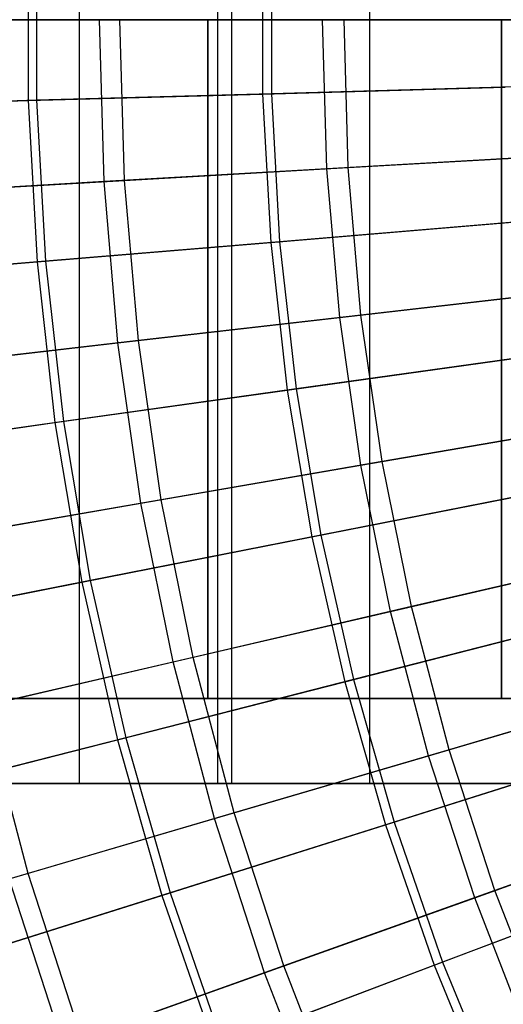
# Model space of a CAD drawing. Extents: x 0.1 to 12.1, y -6 to 6.
# Tile 20 of 256: x 2.6 to 3.2, y -1.2 to 0. Entities that reach past the tile are written whole.
import ezdxf

# ---------------------------------------------------------------- set-up
doc = ezdxf.new("R2010")
doc.units = 0
doc.header["$LTSCALE"] = 2.54
doc.layers.get('0').update_dxf_attribs({"linetype": 'CONTINUOUS'})

# ---------------------------------------------------------------- blocks, each defined once
blk = doc.blocks.new('DROPS_COLOR_B-11195_STL')
at = {"color": 0}
for p, q in [((2.695, -0.9, 41.772), (2.695, 0.9, 41.772)), ((2.695, -0.9, 41.772), (2.695, 0.9, 41.772)), ((2.695, -0.9, 46.0971), (2.695, 0.9, 46.0971)), ((2.695, -0.9, 46.0971), (2.695, 0.9, 46.0971)), ((2.8578, -0.9, 41.5374), (2.8578, 0.9, 41.5374)), ((2.8578, -0.9, 41.5374), (2.8578, 0.9, 41.5374)), ((2.8578, -0.9, 46.3317), (2.8578, 0.9, 46.3317)), ((2.8578, -0.9, 46.3317), (2.8578, 0.9, 46.3317)), ((2.8744, -0.9, 51.8589), (2.8744, 0.9, 51.8589)), ((2.8744, -0.9, 51.8589), (2.8744, 0.9, 51.8589)), ((2.8744, -0.9, 62.0279), (2.8744, 0.9, 62.0279)), ((2.8744, -0.9, 62.0279), (2.8744, 0.9, 62.0279)), ((3.037, -0.9, 41.3151), (3.037, 0.9, 41.3151)), ((3.037, -0.9, 41.3151), (3.037, 0.9, 41.3151)), ((3.037, -0.9, 46.554), (3.037, 0.9, 46.554)), ((3.037, -0.9, 46.554), (3.037, 0.9, 46.554)), ((2.724, -0.1908, 12.3507), (2.7185, 0, 12.3507)), ((2.724, -0.1908, 12.3507), (2.7185, 0, 12.3507)), ((2.7481, -0.1894, 3.0173), (2.7426, 0, 3.0173)), ((2.7481, -0.1894, 3.0173), (2.7426, 0, 3.0173)), ((2.9865, -0.1758, 12.5437), (2.9814, 0, 12.5437)), ((2.9865, -0.1758, 12.5437), (2.9814, 0, 12.5437)), ((3.0116, -0.1743, 2.8256), (3.0066, 0, 2.8256)), ((3.0116, -0.1743, 2.8256), (3.0066, 0, 2.8256)), ((2.8461, 0, 18.1174), (2.5245, 0, 18.4121)), ((2.5245, 0, 35.4831), (2.8461, 0, 35.7778)), ((2.8461, 0, 18.1174), (2.5245, 0, 18.4121)), ((2.5245, 0, 35.4831), (2.8461, 0, 35.7778)), ((3.1921, 0, 17.8518), (2.8461, 0, 18.1174)), ((2.8461, 0, 35.7778), (3.1921, 0, 36.0434)), ((2.8461, -0.8, 18.1174), (2.8461, 0, 18.1174)), ((3.1921, 0, 17.8518), (2.8461, 0, 18.1174)), ((2.8461, -0.8, 18.1174), (2.8461, 0, 18.1174)), ((2.8461, 0, 35.7778), (3.1921, 0, 36.0434)), ((2.8461, 0, 35.7778), (2.8461, -0.8, 35.7778)), ((2.8461, 0, 35.7778), (2.8461, -0.8, 35.7778)), ((3.56, 0, 17.6175), (3.1921, 0, 17.8518)), ((3.1921, 0, 36.0434), (3.56, 0, 36.2777)), ((3.1921, -0.8, 17.8518), (3.1921, 0, 17.8518)), ((3.56, 0, 17.6175), (3.1921, 0, 17.8518)), ((3.1921, -0.8, 17.8518), (3.1921, 0, 17.8518)), ((3.1921, 0, 36.0434), (3.56, 0, 36.2777)), ((3.1921, 0, 36.0434), (3.1921, -0.8, 36.0434)), ((3.1921, 0, 36.0434), (3.1921, -0.8, 36.0434)), ((3.2592, -0.1602, 12.722), (2.9865, -0.1758, 12.5437)), ((3.2592, -0.1602, 12.722), (2.9865, -0.1758, 12.5437)), ((3.0116, -0.1743, 2.8256), (3.2852, -0.1587, 2.6488)), ((3.0116, -0.1743, 2.8256), (3.2852, -0.1587, 2.6488)), ((2.9865, -0.1758, 12.5437), (2.724, -0.1908, 12.3507)), ((2.9865, -0.1758, 12.5437), (2.724, -0.1908, 12.3507)), ((2.7481, -0.1894, 3.0173), (3.0116, -0.1743, 2.8256)), ((2.7481, -0.1894, 3.0173), (3.0116, -0.1743, 2.8256)), ((3.0015, -0.3509, 12.5437), (2.9865, -0.1758, 12.5437)), ((3.0015, -0.3509, 12.5437), (2.9865, -0.1758, 12.5437)), ((3.0265, -0.3481, 2.8256), (3.0116, -0.1743, 2.8256)), ((3.0265, -0.3481, 2.8256), (3.0116, -0.1743, 2.8256)), ((2.724, -0.1908, 12.3507), (2.4725, -0.2051, 12.1434)), ((2.724, -0.1908, 12.3507), (2.4725, -0.2051, 12.1434)), ((2.4955, -0.2038, 3.2233), (2.7481, -0.1894, 3.0173)), ((2.4955, -0.2038, 3.2233), (2.7481, -0.1894, 3.0173)), ((2.7403, -0.3809, 12.3507), (2.724, -0.1908, 12.3507)), ((2.7403, -0.3809, 12.3507), (2.724, -0.1908, 12.3507)), ((2.7643, -0.3781, 3.0173), (2.7481, -0.1894, 3.0173)), ((2.7643, -0.3781, 3.0173), (2.7481, -0.1894, 3.0173)), ((3.0015, -0.3509, 12.5437), (3.2729, -0.3198, 12.722)), ((3.0015, -0.3509, 12.5437), (3.2729, -0.3198, 12.722)), ((3.2988, -0.3168, 2.6488), (3.0265, -0.3481, 2.8256)), ((3.2988, -0.3168, 2.6488), (3.0265, -0.3481, 2.8256)), ((2.7403, -0.3809, 12.3507), (3.0015, -0.3509, 12.5437)), ((2.7403, -0.3809, 12.3507), (3.0015, -0.3509, 12.5437)), ((3.0265, -0.3481, 2.8256), (2.7643, -0.3781, 3.0173)), ((3.0265, -0.3481, 2.8256), (2.7643, -0.3781, 3.0173)), ((3.0265, -0.525, 12.5437), (3.0015, -0.3509, 12.5437)), ((3.0265, -0.525, 12.5437), (3.0015, -0.3509, 12.5437)), ((3.0513, -0.5207, 2.8256), (3.0265, -0.3481, 2.8256)), ((3.0513, -0.5207, 2.8256), (3.0265, -0.3481, 2.8256)), ((2.4901, -0.4096, 12.1434), (2.7403, -0.3809, 12.3507)), ((2.4901, -0.4096, 12.1434), (2.7403, -0.3809, 12.3507)), ((2.7643, -0.3781, 3.0173), (2.513, -0.407, 3.2233)), ((2.7643, -0.3781, 3.0173), (2.513, -0.407, 3.2233)), ((2.7674, -0.5698, 12.3507), (2.7403, -0.3809, 12.3507)), ((2.7674, -0.5698, 12.3507), (2.7403, -0.3809, 12.3507)), ((2.7912, -0.5657, 3.0173), (2.7643, -0.3781, 3.0173)), ((2.7912, -0.5657, 3.0173), (2.7643, -0.3781, 3.0173)), ((3.3214, -0.4739, 2.6488), (3.0513, -0.5207, 2.8256)), ((3.3214, -0.4739, 2.6488), (3.0513, -0.5207, 2.8256)), ((3.0265, -0.525, 12.5437), (3.2957, -0.4784, 12.722)), ((3.0265, -0.525, 12.5437), (3.2957, -0.4784, 12.722)), ((3.0513, -0.5207, 2.8256), (2.7912, -0.5657, 3.0173)), ((3.0513, -0.5207, 2.8256), (2.7912, -0.5657, 3.0173)), ((3.0859, -0.6916, 2.8256), (3.0513, -0.5207, 2.8256)), ((3.0859, -0.6916, 2.8256), (3.0513, -0.5207, 2.8256)), ((2.7674, -0.5698, 12.3507), (3.0265, -0.525, 12.5437)), ((2.7674, -0.5698, 12.3507), (3.0265, -0.525, 12.5437)), ((3.0614, -0.6973, 12.5437), (3.0265, -0.525, 12.5437)), ((3.0614, -0.6973, 12.5437), (3.0265, -0.525, 12.5437)), ((2.7912, -0.5657, 3.0173), (2.542, -0.6088, 3.2233)), ((2.7912, -0.5657, 3.0173), (2.542, -0.6088, 3.2233)), ((2.8289, -0.7514, 3.0173), (2.7912, -0.5657, 3.0173)), ((2.8289, -0.7514, 3.0173), (2.7912, -0.5657, 3.0173)), ((2.5193, -0.6127, 12.1434), (2.7674, -0.5698, 12.3507)), ((2.5193, -0.6127, 12.1434), (2.7674, -0.5698, 12.3507)), ((2.8053, -0.7568, 12.3507), (2.7674, -0.5698, 12.3507)), ((2.8053, -0.7568, 12.3507), (2.7674, -0.5698, 12.3507)), ((3.0614, -0.6973, 12.5437), (3.3276, -0.6354, 12.722)), ((3.0614, -0.6973, 12.5437), (3.3276, -0.6354, 12.722)), ((3.3529, -0.6295, 2.6488), (3.0859, -0.6916, 2.8256)), ((3.3529, -0.6295, 2.6488), (3.0859, -0.6916, 2.8256)), ((3.0859, -0.6916, 2.8256), (2.8289, -0.7514, 3.0173)), ((3.0859, -0.6916, 2.8256), (2.8289, -0.7514, 3.0173)), ((3.1303, -0.8602, 2.8256), (3.0859, -0.6916, 2.8256)), ((3.1303, -0.8602, 2.8256), (3.0859, -0.6916, 2.8256)), ((2.8053, -0.7568, 12.3507), (3.0614, -0.6973, 12.5437)), ((2.8053, -0.7568, 12.3507), (3.0614, -0.6973, 12.5437)), ((3.1061, -0.8673, 12.5437), (3.0614, -0.6973, 12.5437)), ((3.1061, -0.8673, 12.5437), (3.0614, -0.6973, 12.5437)), ((2.8289, -0.7514, 3.0173), (2.5825, -0.8087, 3.2233)), ((2.8289, -0.7514, 3.0173), (2.5825, -0.8087, 3.2233)), ((2.877, -0.9346, 3.0173), (2.8289, -0.7514, 3.0173)), ((2.877, -0.9346, 3.0173), (2.8289, -0.7514, 3.0173)), ((2.56, -0.8139, 12.1434), (2.8053, -0.7568, 12.3507)), ((2.56, -0.8139, 12.1434), (2.8053, -0.7568, 12.3507)), ((2.8539, -0.9414, 12.3507), (2.8053, -0.7568, 12.3507)), ((2.8539, -0.9414, 12.3507), (2.8053, -0.7568, 12.3507)), ((3.3933, -0.783, 2.6488), (3.1303, -0.8602, 2.8256)), ((3.3933, -0.783, 2.6488), (3.1303, -0.8602, 2.8256)), ((2.8461, -0.8, 18.1174), (2.5245, -0.8, 18.4121)), ((2.5245, -0.8, 35.4831), (2.8461, -0.8, 35.7778)), ((2.8461, -0.8, 18.1174), (2.5245, -0.8, 18.4121)), ((2.5245, -0.8, 35.4831), (2.8461, -0.8, 35.7778)), ((3.1921, -0.8, 17.8518), (2.8461, -0.8, 18.1174)), ((2.8461, -0.8, 35.7778), (3.1921, -0.8, 36.0434)), ((3.1921, -0.8, 17.8518), (2.8461, -0.8, 18.1174)), ((2.8461, -0.8, 35.7778), (3.1921, -0.8, 36.0434)), ((3.1061, -0.8673, 12.5437), (3.3683, -0.7904, 12.722)), ((3.1061, -0.8673, 12.5437), (3.3683, -0.7904, 12.722)), ((3.56, -0.8, 17.6175), (3.1921, -0.8, 17.8518)), ((3.1921, -0.8, 36.0434), (3.56, -0.8, 36.2777)), ((3.56, -0.8, 17.6175), (3.1921, -0.8, 17.8518)), ((3.1921, -0.8, 36.0434), (3.56, -0.8, 36.2777)), ((2.6343, -1.0059, 3.2233), (2.5825, -0.8087, 3.2233)), ((2.6343, -1.0059, 3.2233), (2.5825, -0.8087, 3.2233)), ((2.8539, -0.9414, 12.3507), (3.1061, -0.8673, 12.5437)), ((2.8539, -0.9414, 12.3507), (3.1061, -0.8673, 12.5437)), ((3.1303, -0.8602, 2.8256), (2.877, -0.9346, 3.0173)), ((3.1303, -0.8602, 2.8256), (2.877, -0.9346, 3.0173)), ((3.1605, -1.0345, 12.5437), (3.1061, -0.8673, 12.5437)), ((3.1605, -1.0345, 12.5437), (3.1061, -0.8673, 12.5437)), ((3.1842, -1.0261, 2.8256), (3.1303, -0.8602, 2.8256)), ((3.1842, -1.0261, 2.8256), (3.1303, -0.8602, 2.8256)), ((2.8744, -0.9, 51.8589), (2.5158, -0.9, 52.1021)), ((2.5158, -0.9, 61.7847), (2.8744, -0.9, 62.0279)), ((2.5158, -0.9, 61.7847), (2.8744, -0.9, 62.0279)), ((2.8744, -0.9, 51.8589), (2.5158, -0.9, 52.1021)), ((2.695, -0.9, 41.772), (2.5493, -0.9, 42.0176)), ((2.5493, -0.9, 45.8515), (2.695, -0.9, 46.0971)), ((2.5493, -0.9, 45.8515), (2.695, -0.9, 46.0971)), ((2.695, -0.9, 41.772), (2.5493, -0.9, 42.0176)), ((2.8578, -0.9, 41.5374), (2.695, -0.9, 41.772)), ((2.695, -0.9, 46.0971), (2.8578, -0.9, 46.3317)), ((2.695, -0.9, 46.0971), (2.8578, -0.9, 46.3317)), ((2.8578, -0.9, 41.5374), (2.695, -0.9, 41.772)), ((3.037, -0.9, 41.3151), (2.8578, -0.9, 41.5374)), ((2.8578, -0.9, 46.3317), (3.037, -0.9, 46.554)), ((2.8578, -0.9, 46.3317), (3.037, -0.9, 46.554)), ((3.037, -0.9, 41.3151), (2.8578, -0.9, 41.5374)), ((3.2495, -0.9, 51.6423), (2.8744, -0.9, 51.8589)), ((2.8744, -0.9, 62.0279), (3.2495, -0.9, 62.2445)), ((2.8744, -0.9, 62.0279), (3.2495, -0.9, 62.2445)), ((3.2495, -0.9, 51.6423), (2.8744, -0.9, 51.8589)), ((3.2316, -0.9, 41.1061), (3.037, -0.9, 41.3151)), ((3.037, -0.9, 46.554), (3.2316, -0.9, 46.763)), ((3.037, -0.9, 46.554), (3.2316, -0.9, 46.763)), ((3.2316, -0.9, 41.1061), (3.037, -0.9, 41.3151)), ((2.877, -0.9346, 3.0173), (2.6343, -1.0059, 3.2233)), ((2.877, -0.9346, 3.0173), (2.6343, -1.0059, 3.2233)), ((2.9356, -1.1148, 3.0173), (2.877, -0.9346, 3.0173)), ((2.9356, -1.1148, 3.0173), (2.877, -0.9346, 3.0173)), ((3.4423, -0.934, 2.6488), (3.1842, -1.0261, 2.8256)), ((3.4423, -0.934, 2.6488), (3.1842, -1.0261, 2.8256)), ((2.6122, -1.0124, 12.1434), (2.8539, -0.9414, 12.3507)), ((2.6122, -1.0124, 12.1434), (2.8539, -0.9414, 12.3507)), ((2.9128, -1.1229, 12.3507), (2.8539, -0.9414, 12.3507)), ((2.9128, -1.1229, 12.3507), (2.8539, -0.9414, 12.3507)), ((3.1605, -1.0345, 12.5437), (3.4178, -0.9427, 12.722)), ((3.1605, -1.0345, 12.5437), (3.4178, -0.9427, 12.722)), ((2.6343, -1.0059, 3.2233), (2.4029, -1.0738, 3.443)), ((2.6343, -1.0059, 3.2233), (2.4029, -1.0738, 3.443)), ((2.6973, -1.1998, 3.2233), (2.6343, -1.0059, 3.2233)), ((2.6973, -1.1998, 3.2233), (2.6343, -1.0059, 3.2233)), ((2.6756, -1.2075, 12.1434), (2.6122, -1.0124, 12.1434)), ((2.6756, -1.2075, 12.1434), (2.6122, -1.0124, 12.1434)), ((3.1842, -1.0261, 2.8256), (2.9356, -1.1148, 3.0173)), ((3.1842, -1.0261, 2.8256), (2.9356, -1.1148, 3.0173)), ((3.2474, -1.1886, 2.8256), (3.1842, -1.0261, 2.8256)), ((3.2474, -1.1886, 2.8256), (3.1842, -1.0261, 2.8256)), ((2.9128, -1.1229, 12.3507), (3.1605, -1.0345, 12.5437)), ((2.9128, -1.1229, 12.3507), (3.1605, -1.0345, 12.5437)), ((3.2243, -1.1984, 12.5437), (3.1605, -1.0345, 12.5437)), ((3.2243, -1.1984, 12.5437), (3.1605, -1.0345, 12.5437)), ((2.6756, -1.2075, 12.1434), (2.9128, -1.1229, 12.3507)), ((2.6756, -1.2075, 12.1434), (2.9128, -1.1229, 12.3507)), ((2.9356, -1.1148, 3.0173), (2.6973, -1.1998, 3.2233)), ((2.9356, -1.1148, 3.0173), (2.6973, -1.1998, 3.2233)), ((2.9821, -1.3007, 12.3507), (2.9128, -1.1229, 12.3507)), ((2.9821, -1.3007, 12.3507), (2.9128, -1.1229, 12.3507)), ((3.0043, -1.2913, 3.0173), (2.9356, -1.1148, 3.0173)), ((3.0043, -1.2913, 3.0173), (2.9356, -1.1148, 3.0173))]:
    blk.add_line(p, q, dxfattribs=at)
blk = doc.blocks.new('GROUP_1')
at = {"color": 0}
for p, q in [((2.5743, 6.0926, 10.925), (2.5743, 5.902, 10.925)), ((2.5743, 6.0926, 10.925), (2.5743, 5.902, 10.925)), ((2.5844, 6.0923, 1.068), (2.5844, 5.9023, 1.068)), ((2.5844, 6.0923, 1.068), (2.5844, 5.9023, 1.068)), ((2.8505, 6.0849, 11.1062), (2.8505, 5.9097, 11.1062)), ((2.8505, 6.0849, 11.1062), (2.8505, 5.9097, 11.1062)), ((2.861, 6.0846, 0.8873), (2.861, 5.91, 0.8873)), ((2.861, 6.0846, 0.8873), (2.861, 5.91, 0.8873)), ((2.8505, 5.9097, 11.1062), (3.1363, 5.9177, 11.2719)), ((2.8505, 5.9097, 11.1062), (3.1363, 5.9177, 11.2719)), ((3.1471, 5.918, 0.7222), (2.861, 5.91, 0.8873)), ((3.1471, 5.918, 0.7222), (2.861, 5.91, 0.8873)), ((2.5743, 5.902, 10.925), (2.8505, 5.9097, 11.1062)), ((2.5743, 5.902, 10.925), (2.8505, 5.9097, 11.1062)), ((2.861, 5.91, 0.8873), (2.5844, 5.9023, 1.068)), ((2.861, 5.91, 0.8873), (2.5844, 5.9023, 1.068)), ((2.8505, 5.9097, 11.1062), (2.8602, 5.7348, 11.1062)), ((2.8505, 5.9097, 11.1062), (2.8602, 5.7348, 11.1062)), ((2.861, 5.91, 0.8873), (2.8707, 5.7357, 0.8873)), ((2.861, 5.91, 0.8873), (2.8707, 5.7357, 0.8873)), ((2.3085, 5.8947, 10.7288), (2.5743, 5.902, 10.925)), ((2.3085, 5.8947, 10.7288), (2.5743, 5.902, 10.925)), ((2.5844, 5.9023, 1.068), (2.3182, 5.8949, 1.2636)), ((2.5844, 5.9023, 1.068), (2.3182, 5.8949, 1.2636)), ((2.5743, 5.902, 10.925), (2.5849, 5.7118, 10.925)), ((2.5743, 5.902, 10.925), (2.5849, 5.7118, 10.925)), ((2.5844, 5.9023, 1.068), (2.595, 5.7127, 1.068)), ((2.5844, 5.9023, 1.068), (2.595, 5.7127, 1.068)), ((2.8602, 5.7348, 11.1062), (3.1451, 5.7586, 11.2719)), ((2.8602, 5.7348, 11.1062), (3.1451, 5.7586, 11.2719)), ((3.156, 5.7596, 0.7222), (2.8707, 5.7357, 0.8873)), ((3.156, 5.7596, 0.7222), (2.8707, 5.7357, 0.8873)), ((2.5849, 5.7118, 10.925), (2.8602, 5.7348, 11.1062)), ((2.5849, 5.7118, 10.925), (2.8602, 5.7348, 11.1062)), ((2.8707, 5.7357, 0.8873), (2.595, 5.7127, 1.068)), ((2.8707, 5.7357, 0.8873), (2.595, 5.7127, 1.068)), ((2.8602, 5.7348, 11.1062), (2.8797, 5.5607, 11.1062)), ((2.8602, 5.7348, 11.1062), (2.8797, 5.5607, 11.1062)), ((2.8707, 5.7357, 0.8873), (2.8901, 5.5622, 0.8873)), ((2.8707, 5.7357, 0.8873), (2.8901, 5.5622, 0.8873)), ((2.3199, 5.6897, 10.7288), (2.5849, 5.7118, 10.925)), ((2.3199, 5.6897, 10.7288), (2.5849, 5.7118, 10.925)), ((2.595, 5.7127, 1.068), (2.3296, 5.6905, 1.2636)), ((2.595, 5.7127, 1.068), (2.3296, 5.6905, 1.2636)), ((2.5849, 5.7118, 10.925), (2.606, 5.5225, 10.925)), ((2.5849, 5.7118, 10.925), (2.606, 5.5225, 10.925)), ((2.595, 5.7127, 1.068), (2.6161, 5.5239, 1.068)), ((2.595, 5.7127, 1.068), (2.6161, 5.5239, 1.068)), ((2.8797, 5.5607, 11.1062), (3.1628, 5.6004, 11.2719)), ((2.8797, 5.5607, 11.1062), (3.1628, 5.6004, 11.2719)), ((3.1736, 5.6019, 0.7222), (2.8901, 5.5622, 0.8873)), ((3.1736, 5.6019, 0.7222), (2.8901, 5.5622, 0.8873)), ((2.606, 5.5225, 10.925), (2.8797, 5.5607, 11.1062)), ((2.606, 5.5225, 10.925), (2.8797, 5.5607, 11.1062)), ((2.8901, 5.5622, 0.8873), (2.6161, 5.5239, 1.068)), ((2.8901, 5.5622, 0.8873), (2.6161, 5.5239, 1.068)), ((2.8797, 5.5607, 11.1062), (2.9088, 5.388, 11.1062)), ((2.8797, 5.5607, 11.1062), (2.9088, 5.388, 11.1062)), ((2.8901, 5.5622, 0.8873), (2.9191, 5.39, 0.8873)), ((2.8901, 5.5622, 0.8873), (2.9191, 5.39, 0.8873)), ((2.3426, 5.4856, 10.7288), (2.606, 5.5225, 10.925)), ((2.3426, 5.4856, 10.7288), (2.606, 5.5225, 10.925)), ((2.6161, 5.5239, 1.068), (2.3523, 5.487, 1.2636)), ((2.6161, 5.5239, 1.068), (2.3523, 5.487, 1.2636)), ((2.606, 5.5225, 10.925), (2.6377, 5.3346, 10.925)), ((2.606, 5.5225, 10.925), (2.6377, 5.3346, 10.925)), ((2.6161, 5.5239, 1.068), (2.6476, 5.3365, 1.068)), ((2.6161, 5.5239, 1.068), (2.6476, 5.3365, 1.068)), ((2.9088, 5.388, 11.1062), (3.1892, 5.4433, 11.2719)), ((2.9088, 5.388, 11.1062), (3.1892, 5.4433, 11.2719)), ((3.1999, 5.4454, 0.7222), (2.9191, 5.39, 0.8873)), ((3.1999, 5.4454, 0.7222), (2.9191, 5.39, 0.8873)), ((2.6377, 5.3346, 10.925), (2.9088, 5.388, 11.1062)), ((2.6377, 5.3346, 10.925), (2.9088, 5.388, 11.1062)), ((2.9191, 5.39, 0.8873), (2.6476, 5.3365, 1.068)), ((2.9191, 5.39, 0.8873), (2.6476, 5.3365, 1.068)), ((2.9088, 5.388, 11.1062), (2.9474, 5.2172, 11.1062)), ((2.9088, 5.388, 11.1062), (2.9474, 5.2172, 11.1062)), ((2.9191, 5.39, 0.8873), (2.9576, 5.2198, 0.8873)), ((2.9191, 5.39, 0.8873), (2.9576, 5.2198, 0.8873)), ((2.3767, 5.2831, 10.7288), (2.6377, 5.3346, 10.925)), ((2.3767, 5.2831, 10.7288), (2.6377, 5.3346, 10.925)), ((2.6476, 5.3365, 1.068), (2.3863, 5.285, 1.2636)), ((2.6476, 5.3365, 1.068), (2.3863, 5.285, 1.2636)), ((2.6377, 5.3346, 10.925), (2.6797, 5.1487, 10.925)), ((2.6377, 5.3346, 10.925), (2.6797, 5.1487, 10.925)), ((2.6476, 5.3365, 1.068), (2.6895, 5.1512, 1.068)), ((2.6476, 5.3365, 1.068), (2.6895, 5.1512, 1.068)), ((3.2349, 5.2906, 0.7222), (2.9576, 5.2198, 0.8873)), ((3.2349, 5.2906, 0.7222), (2.9576, 5.2198, 0.8873)), ((2.9474, 5.2172, 11.1062), (3.2244, 5.2879, 11.2719)), ((2.9474, 5.2172, 11.1062), (3.2244, 5.2879, 11.2719)), ((2.6797, 5.1487, 10.925), (2.9474, 5.2172, 11.1062)), ((2.6797, 5.1487, 10.925), (2.9474, 5.2172, 11.1062)), ((2.9576, 5.2198, 0.8873), (2.6895, 5.1512, 1.068)), ((2.9576, 5.2198, 0.8873), (2.6895, 5.1512, 1.068)), ((2.9474, 5.2172, 11.1062), (2.9955, 5.0487, 11.1062)), ((2.9474, 5.2172, 11.1062), (2.9955, 5.0487, 11.1062)), ((2.9576, 5.2198, 0.8873), (3.0055, 5.0519, 0.8873)), ((2.9576, 5.2198, 0.8873), (3.0055, 5.0519, 0.8873)), ((2.6895, 5.1512, 1.068), (2.4315, 5.0853, 1.2636)), ((2.6895, 5.1512, 1.068), (2.4315, 5.0853, 1.2636)), ((2.6895, 5.1512, 1.068), (2.7417, 4.9686, 1.068)), ((2.6895, 5.1512, 1.068), (2.7417, 4.9686, 1.068)), ((2.422, 5.0829, 10.7288), (2.6797, 5.1487, 10.925)), ((2.422, 5.0829, 10.7288), (2.6797, 5.1487, 10.925)), ((2.6797, 5.1487, 10.925), (2.732, 4.9655, 10.925)), ((2.6797, 5.1487, 10.925), (2.732, 4.9655, 10.925)), ((2.9955, 5.0487, 11.1062), (3.2681, 5.1348, 11.2719)), ((2.9955, 5.0487, 11.1062), (3.2681, 5.1348, 11.2719)), ((3.2785, 5.1381, 0.7222), (3.0055, 5.0519, 0.8873)), ((3.2785, 5.1381, 0.7222), (3.0055, 5.0519, 0.8873)), ((2.732, 4.9655, 10.925), (2.9955, 5.0487, 11.1062)), ((2.732, 4.9655, 10.925), (2.9955, 5.0487, 11.1062)), ((3.0055, 5.0519, 0.8873), (2.7417, 4.9686, 1.068)), ((3.0055, 5.0519, 0.8873), (2.7417, 4.9686, 1.068)), ((2.9955, 5.0487, 11.1062), (3.0528, 4.8832, 11.1062)), ((2.9955, 5.0487, 11.1062), (3.0528, 4.8832, 11.1062)), ((3.0055, 5.0519, 0.8873), (3.0627, 4.8869, 0.8873)), ((3.0055, 5.0519, 0.8873), (3.0627, 4.8869, 0.8873)), ((3.0528, 4.8832, 11.1062), (3.3202, 4.9843, 11.2719)), ((3.0528, 4.8832, 11.1062), (3.3202, 4.9843, 11.2719)), ((3.3304, 4.9881, 0.7222), (3.0627, 4.8869, 0.8873)), ((3.3304, 4.9881, 0.7222), (3.0627, 4.8869, 0.8873)), ((2.4784, 4.8855, 10.7288), (2.732, 4.9655, 10.925)), ((2.4784, 4.8855, 10.7288), (2.732, 4.9655, 10.925)), ((2.7417, 4.9686, 1.068), (2.4877, 4.8884, 1.2636)), ((2.7417, 4.9686, 1.068), (2.4877, 4.8884, 1.2636)), ((2.732, 4.9655, 10.925), (2.7944, 4.7855, 10.925)), ((2.732, 4.9655, 10.925), (2.7944, 4.7855, 10.925)), ((2.7417, 4.9686, 1.068), (2.8039, 4.7891, 1.068)), ((2.7417, 4.9686, 1.068), (2.8039, 4.7891, 1.068)), ((3.0627, 4.8869, 0.8873), (2.8039, 4.7891, 1.068)), ((3.0627, 4.8869, 0.8873), (2.8039, 4.7891, 1.068)), ((3.0627, 4.8869, 0.8873), (3.1289, 4.7254, 0.8873)), ((3.0627, 4.8869, 0.8873), (3.1289, 4.7254, 0.8873)), ((2.7944, 4.7855, 10.925), (3.0528, 4.8832, 11.1062)), ((2.7944, 4.7855, 10.925), (3.0528, 4.8832, 11.1062)), ((3.0528, 4.8832, 11.1062), (3.1193, 4.7211, 11.1062)), ((3.0528, 4.8832, 11.1062), (3.1193, 4.7211, 11.1062))]:
    blk.add_line(p, q, dxfattribs=at)
blk.add_blockref('DROPS_COLOR_B-11195_STL', (-0.06, 5.9973, -1.7), dxfattribs=at)

msp = doc.modelspace()

# ---------------------------------------------------------------- block references
at = {"color": 0}
msp.add_blockref('GROUP_1', (0.06, -5.9973, 1.7), dxfattribs=at)

doc.saveas('drawing.dxf')
